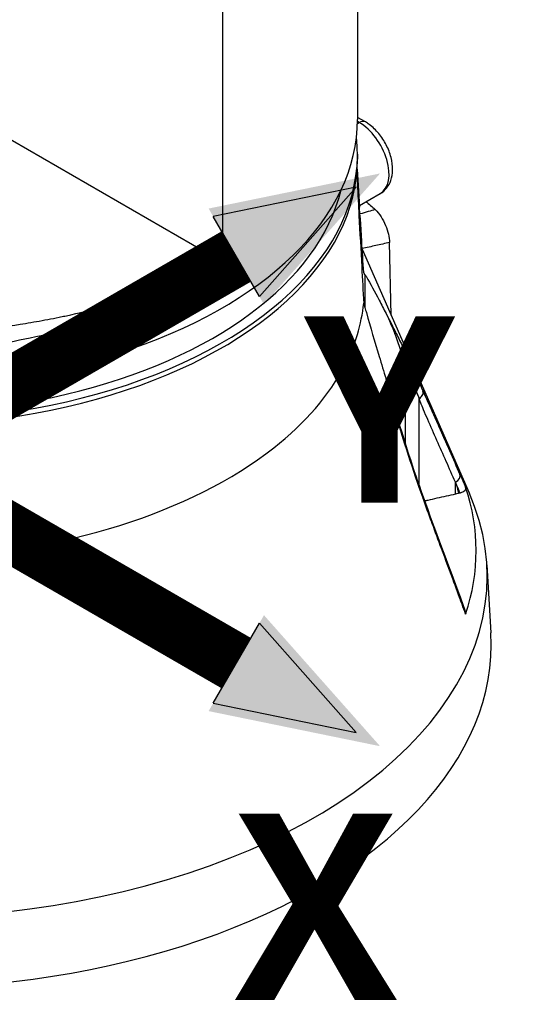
# Model space of a CAD drawing. Header units: millimetres. Extents: x 0 to 4378, y 0 to 2376.
# Tile 202 of 229: x 2770 to 2855, y 1098 to 1260. Entities that reach past the tile are written whole.
import ezdxf

# ---------------------------------------------------------------- set-up
doc = ezdxf.new("R2010")
doc.units = ezdxf.units.MM
doc.header["$LTSCALE"] = 0.2
doc.layers.add('01_Object Line', color=4, linetype='Continuous')
doc.layers.add('07_Special Line2', color=76, linetype='Continuous')
doc.layers.add('14_Mark', color=7, linetype='Continuous', true_color=0xe03c31)
doc.styles.add('Rainbow-5.0 Style', font='malgunsl.ttf')

# ---------------------------------------------------------------- blocks, each defined once
blk = doc.blocks.new('A$C34d99101')
for p, q in [((76, 189.41), (76, 143.16)), ((53.74, 186.43), (53.74, 119.72)), ((-4.03, 153.08), (53.74, 119.72)), ((77.3, 142.77), (76, 143.51)), ((76.3, 142.67), (76, 142.84)), ((75.99, 142.49), (76.3, 142.67)), ((76, 137.44), (76, 136.63)), ((75.95, 134.99), (76.35, 128.7)), ((76.33, 128.99), (79.77, 130.97)), ((76.79, 121.8), (94.4, 81.67)), ((81.56, 110.92), (81.29, 122.89)), ((77.23, 117.63), (77.23, 112.17)), ((27.64, 110.75), (27.64, 110.75)), ((83.94, 102.72), (83.96, 102.68)), ((83.94, 89.56), (83.94, 102.72)), ((73.68, 102.2), (73.68, 102.2)), ((69.49, 96.06), (69.49, 96.06)), ((70.01, 96.7), (70.01, 96.7)), ((86.18, 82.84), (86.18, 97.14)), ((68.66, 95.11), (68.66, 95.11)), ((68.75, 95.21), (68.75, 95.21)), ((67.56, 93.91), (67.56, 93.91)), ((83.94, 89.29), (83.94, 89.29)), ((92.15, 81.42), (92.15, 83.39)), ((86.18, 82.55), (86.18, 82.55)), ((92.94, 81.6), (92.65, 81.52)), ((97.32, 69.8), (97.99, 58.55))]:
    blk.add_line(p, q)
for centre, major_axis, ratio, start_param, end_param in [((0, 143.16), (76, 0), 0.57735, 4.145572, 6.283185), ((76.3, 141.03), (1, 1.73), 0.57735, 0, 0.785398), ((76.3, 136.99), (3.48, -6.02), 0.57735, 0, 2.356194), ((0, 137.44), (76, 0), 0.57735, 4.052056, 6.34836), ((0, 136.63), (76, 0), 0.57735, 4.038806, 6.283185), ((0, 137.44), (74, 0), 0.57735, 4.055455, 6.144873), ((0, 126.01), (52.91, 0), 0.57735, 6.035202, 6.035205), ((0, 125.19), (51.87, 0), 0.57735, 6.0439, 6.043902), ((0, 115.42), (77.15, 0), 0.57735, 5.992537, 6.226304), ((81.11, 107.95), (0.801, 0.853), 0.860347, 5.300819, 5.818739), ((0, 115.42), (77.15, 0), 0.57735, 5.649863, 5.992537), ((100.05, 35.25), (29.32, -91.96), 0.076516, 2.36282, 2.369225), ((85.41, 97.85), (-1.37, -0.61), 0.66693, 1.844823, 2.375927), ((85.41, 97.85), (1.37, 0.61), 0.66693, 5.51752, 6.208313), ((80.75, 94.92), (1.44, 0.41), 0.240769, 5.973612, 6.283053), ((0, 115.42), (-77.15, 0), 0.57735, 1.627678, 2.50827), ((91.51, 84.14), (1.37, 0.61), 0.643092, 4.905135, 6.224634), ((0, 67.87), (97.38, 0), 0.57735, 3.92699, 6.531315), ((0, 72.12), (95.57, 0), 0.57735, 6.092629, 6.473742), ((85.41, 80.5), (1.41, 0.5), 0.418724, 5.919409, 6.283188), ((91.51, 63.97), (1.41, 0.52), 0.445689, 5.900786, 6.283188), ((0, 56.61), (-98.05, 0), 0.57735, 6.248855, 9.459108)]:
    blk.add_ellipse(centre, major_axis=major_axis, ratio=ratio, start_param=start_param, end_param=end_param)
for points, knots in [([(79.77, 130.97), (80.17, 131.2), (80.53, 131.51), (81.12, 132.25), (81.34, 132.68), (81.69, 133.67), (81.78, 134.24), (81.81, 135.51), (81.72, 136.21), (81.36, 137.62), (81.09, 138.32), (80.4, 139.64), (79.99, 140.27), (79.05, 141.4), (78.53, 141.91), (77.74, 142.49), (77.52, 142.64), (77.3, 142.77)], [2.356194, 2.356194, 2.356194, 2.356194, 2.575475, 2.575475, 2.815685, 2.815685, 3.115266, 3.115266, 3.475848, 3.475848, 3.845559, 3.845559, 4.210068, 4.210068, 4.576895, 4.576895, 4.712389, 4.712389, 4.712389, 4.712389]), ([(77.03, 117.95), (76.92, 119.71), (76.81, 121.45), (76.55, 125.62), (76.4, 128.01), (76.2, 131.04), (76.14, 131.88), (76.06, 133.07), (76.04, 133.46), (75.98, 134.17), (75.96, 134.5), (75.94, 134.76), (75.93, 134.77), (75.93, 134.79)], [-10.718087, -10.718087, -10.718087, -10.718087, -10.065889, -10.065889, -9.118131, -9.118131, -8.790101, -8.790101, -8.626085, -8.626085, -8.46207, -8.46207, -8.45423, -8.45423, -8.45423, -8.45423]), ([(75.91, 134.49), (75.92, 134.27), (75.93, 134.02), (75.96, 133.27), (75.98, 132.73), (76.04, 131.64), (76.06, 131.08), (76.14, 129.44), (76.2, 128.35), (76.4, 124.53), (76.55, 121.7), (76.81, 116.86), (76.92, 114.88), (77.03, 112.89)], [-8.302572, -8.302572, -8.302572, -8.302572, -8.238122, -8.238122, -8.074107, -8.074107, -7.910092, -7.910092, -7.582061, -7.582061, -6.634304, -6.634304, -5.982106, -5.982106, -5.982106, -5.982106]), ([(78.93, 128.31), (78.55, 128.2), (78.17, 128.09), (77.79, 127.98), (77.33, 127.85), (76.88, 127.72), (76.42, 127.59)], [0, 0, 0, 0, 0.1670722, 0.1670722, 0.1670722, 0.3644267, 0.3644267, 0.3644267, 0.3644267]), ([(78.93, 128.31), (79.28, 127.96), (79.6, 127.57), (80.18, 126.69), (80.44, 126.21), (80.85, 125.23), (81.01, 124.74), (81.22, 123.79), (81.28, 123.33), (81.29, 122.89)], [-0.6378238, -0.6378238, -0.6378238, -0.6378238, -0.4817031, -0.4817031, -0.3188172, -0.3188172, -0.1578884, -0.1578884, -0.000001, -0.000001, -0.000001, -0.000001]), ([(81.29, 122.89), (80.53, 122.72), (79.78, 122.56), (79.05, 122.39), (78.28, 122.22), (77.52, 122.05), (76.78, 121.89)], [0, 0, 0, 0, 0.3806895, 0.3806895, 0.3806895, 0.7837508, 0.7837508, 0.7837508, 0.7837508]), ([(53.74, 119.72), (51.91, 118.54), (50.06, 117.46), (48.21, 116.48), (46.21, 115.41), (44.21, 114.45), (42.25, 113.59), (41.8, 113.39), (41.36, 113.2), (40.91, 113.01), (39.2, 112.29), (37.51, 111.63), (35.87, 111.05), (35.51, 110.92), (35.15, 110.79), (34.8, 110.67), (34.03, 110.4), (33.27, 110.15), (32.53, 109.92), (32.31, 109.85), (32.1, 109.78), (31.89, 109.71), (31.42, 109.57), (30.95, 109.42), (30.48, 109.28), (30.25, 109.22), (30.02, 109.15), (29.79, 109.08), (29.68, 109.05), (29.56, 109.02), (29.45, 108.98), (29.33, 108.95), (29.26, 108.93), (29.11, 108.89), (24.47, 107.58), (19.7, 106.56), (14.91, 105.85), (14.83, 105.84), (14.75, 105.83), (14.68, 105.81), (13.53, 105.64), (12.38, 105.49), (11.23, 105.36), (10.61, 105.28), (10, 105.22), (9.38, 105.15), (8.75, 105.09), (8.13, 105.03), (7.51, 104.98), (7.46, 104.97), (7.4, 104.97), (7.35, 104.96), (4.91, 104.75), (2.43, 104.62), (0.06, 104.56), (-4.85, 104.43), (-9.77, 104.59), (-14.73, 105.06), (-15.34, 105.12), (-15.95, 105.18), (-16.57, 105.25), (-17.18, 105.32), (-17.79, 105.39), (-18.4, 105.47), (-19.61, 105.62), (-20.81, 105.79), (-22, 105.98), (-24.16, 106.33), (-26.3, 106.73), (-28.41, 107.19), (-28.61, 107.24), (-28.81, 107.28), (-29.01, 107.32), (-31.28, 107.84), (-33.52, 108.42), (-35.72, 109.08)], [0, 0, 0, 0, 0.0268593, 0.0268593, 0.0268593, 0.0558825, 0.0558825, 0.0558825, 0.0625, 0.0625, 0.0625, 0.088102, 0.088102, 0.088102, 0.09375, 0.09375, 0.09375, 0.1058986, 0.1058986, 0.1058986, 0.109375, 0.109375, 0.109375, 0.1171875, 0.1171875, 0.1171875, 0.1210937, 0.1210937, 0.1210937, 0.1230469, 0.1230469, 0.1230469, 0.125, 0.125, 0.125, 0.1865064, 0.1865064, 0.1865064, 0.1875, 0.1875, 0.1875, 0.2022042, 0.2022042, 0.2022042, 0.2101236, 0.2101236, 0.2101236, 0.2180828, 0.2180828, 0.2180828, 0.21875, 0.21875, 0.21875, 0.25, 0.25, 0.25, 0.3146789, 0.3146789, 0.3146789, 0.3226569, 0.3226569, 0.3226569, 0.3306082, 0.3306082, 0.3306082, 0.3464266, 0.3464266, 0.3464266, 0.375, 0.375, 0.375, 0.3777022, 0.3777022, 0.3777022, 0.4086021, 0.4086021, 0.4086021, 0.4086021]), ([(-31.63, 111.44), (-31.2, 111.34), (-30.78, 111.23), (-29.22, 110.87), (-28.06, 110.61), (-26.27, 110.25), (-25.67, 110.13), (-24.45, 109.9), (-23.78, 109.78), (-22.04, 109.49), (-20.85, 109.3), (-18.99, 109.03), (-18.36, 108.95), (-17.4, 108.83), (-16.92, 108.77), (-16.43, 108.71), (-16.1, 108.67), (-15.91, 108.65), (-13.59, 108.39), (-11.24, 108.19), (-7.47, 107.97), (-6.18, 107.91), (-4.17, 107.85), (-3.49, 107.84), (-2.45, 107.82), (-2.11, 107.82), (-1.58, 107.82), (-1.41, 107.81), (-1.05, 107.81), (-0.84, 107.81), (1.54, 107.81), (3.92, 107.87), (7.7, 108.07), (8.99, 108.15), (10.98, 108.31), (11.65, 108.37), (12.67, 108.46), (13.18, 108.51), (13.69, 108.56), (14.04, 108.6), (14.25, 108.62), (16.57, 108.88), (18.88, 109.18), (22.47, 109.76), (23.69, 109.98), (25.55, 110.33), (26.18, 110.45), (27.13, 110.65), (27.45, 110.71), (28.08, 110.85), (28.45, 110.93), (30.92, 111.48), (33.13, 112.03), (36.46, 112.96), (37.58, 113.29), (39.24, 113.81), (39.8, 113.99), (40.91, 114.36), (41.49, 114.55), (46.24, 116.21), (50.17, 117.88), (53.74, 119.72)], [0.2383127, 0.2383127, 0.2383127, 0.2383127, 0.25, 0.25, 0.28125, 0.28125, 0.296875, 0.296875, 0.3125, 0.3125, 0.34375, 0.34375, 0.359375, 0.359375, 0.3671875, 0.3710938, 0.3710938, 0.375, 0.375, 0.4375, 0.4375, 0.46875, 0.46875, 0.484375, 0.484375, 0.4921875, 0.4921875, 0.4960938, 0.4960938, 0.5, 0.5, 0.5625, 0.5625, 0.59375, 0.59375, 0.609375, 0.609375, 0.6171875, 0.6210938, 0.6210938, 0.625, 0.625, 0.6875, 0.6875, 0.71875, 0.71875, 0.734375, 0.734375, 0.7421875, 0.7421875, 0.75, 0.75, 0.8125, 0.8125, 0.84375, 0.84375, 0.859375, 0.859375, 0.875, 0.875, 1, 1, 1, 1]), ([(77.23, 117.63), (77.31, 117.5), (77.39, 117.37), (78.15, 116.09), (78.85, 114.8), (79.95, 112.69), (80.33, 111.95), (80.71, 111.18)], [10.331972, 10.331972, 10.331972, 10.331972, 10.418454, 10.418454, 11.174175, 11.174175, 11.561016, 11.561016, 11.561016, 11.561016]), ([(77.23, 112.17), (77.31, 111.89), (77.39, 111.61), (78.15, 108.94), (78.85, 106.53), (79.95, 102.88), (80.33, 101.64), (80.71, 100.41)], [-6.98839, -6.98839, -6.98839, -6.98839, -6.901908, -6.901908, -6.146186, -6.146186, -5.759883, -5.759883, -5.759883, -5.759883]), ([(80.71, 111.18), (80.97, 110.66), (81.22, 110.12), (81.7, 109.02), (81.94, 108.43), (82.16, 107.85)], [-0.542815, -0.542815, -0.542815, -0.542815, -0.2712747, -0.2712747, -0.0000024, -0.0000024, -0.0000024, -0.0000024]), ([(82.15, 108.4), (82.32, 108.06), (82.5, 107.7), (82.67, 107.34), (82.86, 106.96), (83.05, 106.57), (83.24, 106.17), (83.62, 105.38), (84, 104.56), (84.39, 103.71), (84.95, 102.51), (85.51, 101.27), (86.09, 100)], [0, 0, 0, 0, 0.1198668, 0.1198668, 0.1198668, 0.2457072, 0.2457072, 0.2457072, 0.4972778, 0.4972778, 0.4972778, 0.8526404, 0.8526404, 0.8526404, 0.8526404]), ([(82.16, 107.85), (82.46, 107.05), (82.77, 106.16), (83.31, 104.53), (83.52, 103.91), (83.74, 103.26), (83.79, 103.12), (83.87, 102.9), (83.9, 102.81), (83.94, 102.72)], [-0.5896878, -0.5896878, -0.5896878, -0.5896878, -0.3346623, -0.3346623, -0.1007953, -0.1007953, -0.0408483, -0.0408483, 0, 0, 0, 0]), ([(84.12, 102.28), (84.18, 102.13), (84.25, 101.96), (84.37, 101.66), (84.44, 101.51), (84.49, 101.38), (84.53, 101.27), (84.55, 101.22), (84.57, 101.17), (84.59, 101.13), (84.6, 101.09), (84.61, 101.09), (84.63, 101.03), (84.72, 100.81), (84.81, 100.59), (84.89, 100.38), (84.93, 100.28), (84.98, 100.17), (85.02, 100.07), (85.06, 99.96), (85.11, 99.84), (85.14, 99.76), (85.21, 99.6), (85.28, 99.41), (85.37, 99.19), (85.45, 98.98), (85.54, 98.76), (85.66, 98.46), (85.72, 98.31), (85.77, 98.17), (85.81, 98.06), (85.84, 98.01), (85.85, 97.96), (85.87, 97.92), (85.89, 97.87), (85.89, 97.86), (85.92, 97.8), (86.01, 97.56), (86.09, 97.36), (86.18, 97.14)], [0.0000001, 0.0000001, 0.0000001, 0.0000001, 0.125, 0.125, 0.125, 0.1875, 0.1875, 0.1875, 0.21875, 0.21875, 0.21875, 0.25, 0.25, 0.25, 0.375, 0.375, 0.375, 0.4375, 0.4375, 0.4375, 0.5, 0.5, 0.5, 0.625, 0.625, 0.625, 0.75, 0.75, 0.75, 0.8125, 0.8125, 0.8125, 0.84375, 0.84375, 0.84375, 0.875, 0.875, 0.875, 1, 1, 1, 1]), ([(82.15, 95.2), (81.91, 96.06), (81.66, 96.93), (81.42, 97.79), (81.18, 98.66), (80.94, 99.53), (80.71, 100.41)], [0, 0, 0, 0, 0.499876, 0.499876, 0.499876, 1, 1, 1, 1]), ([(80.71, 100.41), (80.97, 99.56), (81.22, 98.71), (81.55, 97.57), (81.64, 97.26), (81.73, 96.94)], [0.0000001, 0.0000001, 0.0000001, 0.0000001, 0.2754495, 0.2754495, 0.3774695, 0.3774695, 0.3774695, 0.3774695]), ([(86.81, 98.4), (87.31, 97.28), (87.82, 96.14), (88.32, 95), (88.69, 94.18), (89.05, 93.36), (89.42, 92.54), (89.56, 92.22), (89.71, 91.89), (89.85, 91.56), (90.29, 90.58), (90.72, 89.6), (91.16, 88.62), (91.74, 87.31), (92.32, 86), (92.9, 84.69)], [0, 0, 0, 0, 0.250019, 0.250019, 0.250019, 0.428779, 0.428779, 0.428779, 0.500005, 0.500005, 0.500005, 0.71439, 0.71439, 0.71439, 1, 1, 1, 1]), ([(86.91, 95.32), (86.74, 95.73), (86.57, 96.15), (86.41, 96.56), (86.33, 96.75), (86.25, 96.95), (86.18, 97.14)], [0.8672896, 0.8672896, 0.8672896, 0.8672896, 0.9572706, 0.9572706, 0.9572706, 1, 1, 1, 1]), ([(86.81, 80.76), (85.99, 83.06), (85.19, 85.42), (84.41, 87.82), (83.63, 90.23), (82.87, 92.68), (82.15, 95.2)], [0, 0, 0, 0, 0.499739, 0.499739, 0.499739, 1, 1, 1, 1]), ([(92.15, 83.39), (91.14, 85.68), (90.13, 87.97), (89.11, 90.26), (88.6, 91.41), (88.09, 92.56), (87.59, 93.71), (87.35, 94.25), (87.13, 94.79), (86.91, 95.32)], [0, 0, 0, 0, 0.5, 0.5, 0.5, 0.7507455, 0.7507455, 0.7507455, 0.8672896, 0.8672896, 0.8672896, 0.8672896]), ([(92.15, 83.39), (92.2, 83.27), (92.25, 83.16), (92.36, 82.82), (92.41, 82.64), (92.52, 82.17), (92.59, 81.82), (92.65, 81.52)], [0, 0, 0, 0, 0.0488335, 0.0488335, 0.0915095, 0.0915095, 0.1713664, 0.1713664, 0.1713664, 0.1713664]), ([(92.15, 81.42), (91.14, 81.2), (90.13, 80.97), (88.6, 80.63), (88.09, 80.51), (87.41, 80.36), (87.25, 80.32), (87.08, 80.28)], [0, 0, 0, 0, 0.5, 0.5, 0.75, 0.75, 0.8358403, 0.8358403, 0.8358403, 0.8358403]), ([(93.84, 82.57), (93.87, 82.48), (93.87, 82.38), (93.82, 82.19), (93.76, 82.09), (93.6, 81.91), (93.49, 81.83), (93.23, 81.7), (93.1, 81.64), (92.94, 81.6)], [-0.2052699, -0.2052699, -0.2052699, -0.2052699, -0.1555474, -0.1555474, -0.102641, -0.102641, -0.050092, -0.050092, 0, 0, 0, 0]), ([(92.9, 64.22), (92.59, 65.06), (92.28, 65.9), (91.97, 66.74), (91.26, 68.65), (90.56, 70.56), (89.85, 72.47), (89.34, 73.85), (88.83, 75.22), (88.32, 76.6), (88.3, 76.67), (88.27, 76.75), (88.24, 76.82), (87.76, 78.12), (87.28, 79.43), (86.81, 80.76)], [0, 0, 0, 0, 0.152677, 0.152677, 0.152677, 0.499986, 0.499986, 0.499986, 0.749983, 0.749983, 0.749983, 0.763385, 0.763385, 0.763385, 1, 1, 1, 1]), ([(93.84, 61.67), (93.64, 62.21), (93.44, 62.75), (93.24, 63.29), (93.13, 63.6), (93.01, 63.91), (92.9, 64.22)], [0, 0, 0, 0, 0.637195, 0.637195, 0.637195, 1, 1, 1, 1]), ([(93.83, 62), (93.84, 61.99), (93.84, 61.97), (93.87, 61.86), (93.87, 61.76), (93.84, 61.67)], [-0.05826319, -0.05826319, -0.05826319, -0.05826319, -0.04971177, -0.04971177, 0, 0, 0, 0])]:
    blk.add_open_spline(points, degree=3, knots=knots)
for points in [[(77.4, 129.6), (77.91, 129.23), (78.43, 128.81), (78.93, 128.31)], [(77.23, 117.63), (77.16, 117.74), (77.09, 117.85), (77.03, 117.95)], [(77.03, 112.89), (77.09, 112.65), (77.16, 112.41), (77.23, 112.17)], [(80.71, 111.18), (81.18, 110.32), (81.66, 109.38), (82.15, 108.4)], [(86.09, 100), (86.33, 99.47), (86.57, 98.94), (86.81, 98.4)], [(81.73, 96.94), (81.88, 96.4), (82.04, 95.87), (82.19, 95.33)], [(82.19, 95.33), (83.63, 90.34), (85.2, 85.57), (86.83, 81)], [(92.9, 84.69), (93.21, 83.99), (93.53, 83.28), (93.84, 82.57)], [(92.94, 81.6), (92.68, 82.2), (92.42, 82.79), (92.15, 83.39)], [(92.65, 81.52), (92.4, 81.48), (92.28, 81.45), (92.15, 81.42)], [(86.83, 81), (88.82, 75.41), (90.88, 69.98), (92.91, 64.49)], [(92.91, 64.49), (93.22, 63.66), (93.53, 62.83), (93.83, 62)]]:
    blk.add_open_spline(points, degree=3)
blk = doc.blocks.new('Blk$A46N0-6W24B')
at = {"layer": '07_Special Line2'}
blk.add_hatch(color=256, dxfattribs=at).paths.add_polyline_path([(41.633, 24.389), (26.911, 21.376), (31.663, 13.145)])
at = {"layer": '14_Mark'}
blk.add_hatch(color=256, dxfattribs=at).paths.add_polyline_path([(41.633, -24.767), (31.663, -13.524), (26.911, -21.755)])
at = {"layer": '07_Special Line2'}
for p, q in [((39.576, 23.201), (27.307, 20.69)), ((31.267, 13.831), (39.576, 23.201)), ((31.267, 13.831), (27.307, 20.69))]:
    blk.add_line(p, q, dxfattribs=at)
at = {"layer": '07_Special Line2', "const_width": 5}
blk.add_lwpolyline([(29.287, 17.261), (-0.937, -0.189)], dxfattribs=at)
at = {"layer": '14_Mark'}
for p, q in [((27.307, -21.069), (31.267, -14.21)), ((39.576, -23.579), (31.267, -14.21)), ((27.307, -21.069), (39.576, -23.579))]:
    blk.add_line(p, q, dxfattribs=at)
at = {"layer": '14_Mark', "const_width": 5}
blk.add_lwpolyline([(29.287, -17.639), (-0.937, -0.189)], dxfattribs=at)
at = {"layer": '07_Special Line2', "insert": (35.08, 4.128), "char_height": 16, "attachment_point": 4, "style": 'Rainbow-5.0 Style'}
blk.add_mtext('{\\fMalgun Gothic Semilight|b1|i0|c129|p50;Y}', dxfattribs=at)
at = {"layer": '14_Mark', "insert": (29.174, -38.543), "char_height": 16, "attachment_point": 4, "style": 'Rainbow-5.0 Style'}
blk.add_mtext('{\\fMalgun Gothic Semilight|b1|i0|c129|p50;X}', dxfattribs=at)

msp = doc.modelspace()

# ---------------------------------------------------------------- block references
at = {"xscale": 1.92, "yscale": 1.92, "zscale": 1.92}
msp.add_blockref('Blk$A46N0-6W24B', (2749.308, 1187.912), dxfattribs=at)
at = {"layer": '01_Object Line'}
msp.add_blockref('A$C34d99101', (2749.512, 1100.467), dxfattribs=at)

doc.saveas('drawing.dxf')
